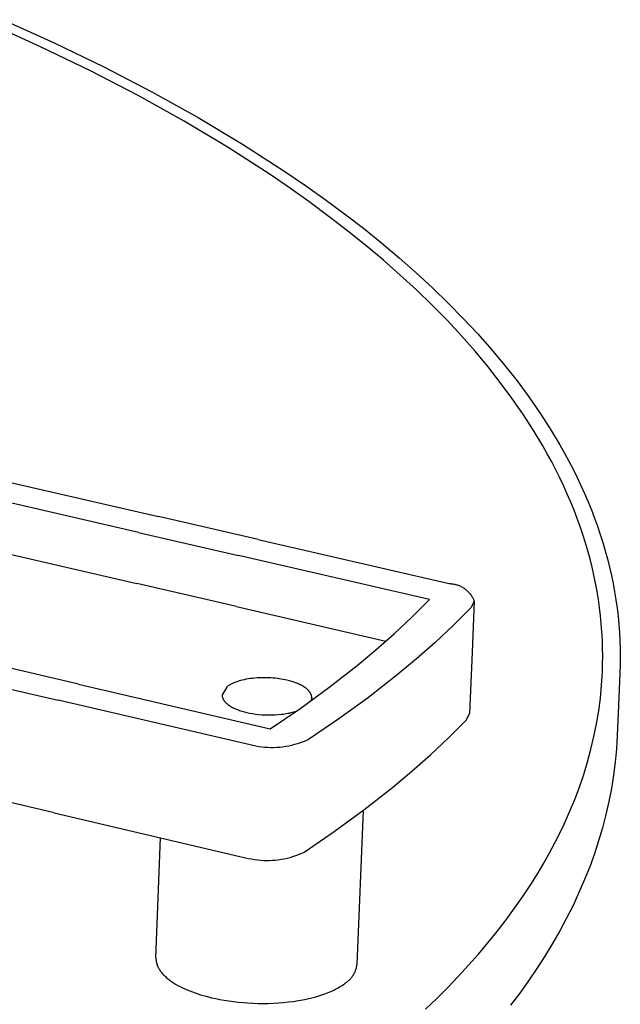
# Model space of a CAD drawing. Header units: millimetres. Extents: x -4170 to -1673, y 3725 to 5351.
# Tile 48 of 49: x -2210 to -2184, y 5026 to 5069. Entities that reach past the tile are written whole.
import ezdxf

# ---------------------------------------------------------------- set-up
doc = ezdxf.new("R2010")
doc.units = ezdxf.units.MM
doc.layers.add('Make2D$Visible$Curvas', color=7, linetype='Continuous')

msp = doc.modelspace()

# ---------------------------------------------------------------- linework, layer by layer
at = {"layer": 'Make2D$Visible$Curvas', "color": 7, "lineweight": -3, "true_color": 0xededed}
for p, q in [((-2209.368, 5068.257), (-2211.59, 5069.264)), ((-2211.045, 5069.458), (-2208.805, 5068.443)), ((-2207.211, 5067.212), (-2209.368, 5068.257)), ((-2208.805, 5068.443), (-2206.629, 5067.389)), ((-2206.629, 5067.389), (-2204.524, 5066.297)), ((-2205.123, 5066.129), (-2207.211, 5067.212)), ((-2203.111, 5065.008), (-2205.123, 5066.129)), ((-2204.524, 5066.297), (-2202.495, 5065.167)), ((-2201.181, 5063.853), (-2203.111, 5065.008)), ((-2202.495, 5065.167), (-2200.548, 5064.002)), ((-2200.548, 5064.002), (-2198.688, 5062.803)), ((-2199.336, 5062.663), (-2201.181, 5063.853)), ((-2198.448, 5062.056), (-2199.336, 5062.663)), ((-2198.688, 5062.803), (-2197.793, 5062.191)), ((-2197.584, 5061.442), (-2198.448, 5062.056)), ((-2197.793, 5062.191), (-2196.921, 5061.571)), ((-2196.744, 5060.819), (-2197.584, 5061.442)), ((-2196.921, 5061.571), (-2196.074, 5060.944)), ((-2196.074, 5060.944), (-2195.251, 5060.309)), ((-2195.928, 5060.19), (-2196.744, 5060.819)), ((-2195.138, 5059.553), (-2195.928, 5060.19)), ((-2195.251, 5060.309), (-2194.454, 5059.667)), ((-2194.454, 5059.667), (-2193.683, 5059.018)), ((-2194.374, 5058.91), (-2195.138, 5059.553)), ((-2193.636, 5058.26), (-2194.374, 5058.91)), ((-2193.683, 5059.018), (-2192.939, 5058.363)), ((-2192.939, 5058.363), (-2192.222, 5057.701)), ((-2192.925, 5057.604), (-2193.636, 5058.26)), ((-2192.241, 5056.942), (-2192.925, 5057.604)), ((-2192.222, 5057.701), (-2191.533, 5057.033)), ((-2191.533, 5057.033), (-2190.871, 5056.36)), ((-2191.585, 5056.274), (-2192.241, 5056.942)), ((-2190.958, 5055.601), (-2191.585, 5056.274)), ((-2190.871, 5056.36), (-2190.239, 5055.681)), ((-2190.359, 5054.923), (-2190.958, 5055.601)), ((-2190.239, 5055.681), (-2189.635, 5054.998)), ((-2189.789, 5054.24), (-2190.359, 5054.923)), ((-2189.635, 5054.998), (-2189.06, 5054.31)), ((-2189.249, 5053.554), (-2189.789, 5054.24)), ((-2189.06, 5054.31), (-2188.515, 5053.617)), ((-2188.515, 5053.617), (-2188, 5052.92)), ((-2188.738, 5052.863), (-2189.249, 5053.554)), ((-2188.257, 5052.168), (-2188.738, 5052.863)), ((-2188, 5052.92), (-2187.516, 5052.22)), ((-2187.807, 5051.47), (-2188.257, 5052.168)), ((-2187.516, 5052.22), (-2187.062, 5051.516)), ((-2187.387, 5050.769), (-2187.807, 5051.47)), ((-2187.062, 5051.516), (-2186.638, 5050.809)), ((-2187.189, 5050.418), (-2187.387, 5050.769)), ((-2186.638, 5050.809), (-2186.438, 5050.455)), ((-2186.999, 5050.066), (-2187.189, 5050.418)), ((-2186.438, 5050.455), (-2186.246, 5050.1)), ((-2213.95, 5049.909), (-2204.228, 5047.666)), ((-2186.816, 5049.713), (-2186.999, 5050.066)), ((-2186.64, 5049.36), (-2186.816, 5049.713)), ((-2186.246, 5050.1), (-2186.062, 5049.744)), ((-2186.062, 5049.744), (-2185.885, 5049.388)), ((-2186.473, 5049.007), (-2186.64, 5049.36)), ((-2185.885, 5049.388), (-2185.716, 5049.032)), ((-2205.102, 5046.968), (-2214.829, 5049.214)), ((-2186.314, 5048.653), (-2186.473, 5049.007)), ((-2185.716, 5049.032), (-2185.555, 5048.675)), ((-2186.162, 5048.298), (-2186.314, 5048.653)), ((-2185.555, 5048.675), (-2185.402, 5048.317)), ((-2186.018, 5047.944), (-2186.162, 5048.298)), ((-2185.402, 5048.317), (-2185.257, 5047.96)), ((-2185.257, 5047.96), (-2185.12, 5047.602)), ((-2199.855, 5046.658), (-2204.228, 5047.666)), ((-2185.882, 5047.589), (-2186.018, 5047.944)), ((-2185.753, 5047.233), (-2185.882, 5047.589)), ((-2185.12, 5047.602), (-2184.99, 5047.243)), ((-2185.633, 5046.878), (-2185.753, 5047.233)), ((-2184.99, 5047.243), (-2184.869, 5046.885)), ((-2205.102, 5046.968), (-2200.726, 5045.957)), ((-2185.52, 5046.522), (-2185.633, 5046.878)), ((-2184.869, 5046.885), (-2184.755, 5046.526)), ((-2199.855, 5046.658), (-2191.489, 5044.728)), ((-2185.415, 5046.166), (-2185.52, 5046.522)), ((-2184.755, 5046.526), (-2184.65, 5046.167)), ((-2211.201, 5046.127), (-2205.186, 5044.735)), ((-2192.356, 5044.025), (-2200.726, 5045.957)), ((-2185.318, 5045.811), (-2185.415, 5046.166)), ((-2185.229, 5045.455), (-2185.318, 5045.811)), ((-2184.65, 5046.167), (-2184.552, 5045.809)), ((-2184.552, 5045.809), (-2184.462, 5045.45)), ((-2185.147, 5045.099), (-2185.229, 5045.455)), ((-2184.462, 5045.45), (-2184.38, 5045.091)), ((-2185.074, 5044.743), (-2185.147, 5045.099)), ((-2184.38, 5045.091), (-2184.306, 5044.732)), ((-2200.813, 5043.723), (-2205.186, 5044.735)), ((-2191.489, 5044.728), (-2191.448, 5044.727)), ((-2191.448, 5044.727), (-2191.408, 5044.724)), ((-2191.408, 5044.724), (-2191.367, 5044.72)), ((-2191.367, 5044.72), (-2191.327, 5044.715)), ((-2191.327, 5044.715), (-2191.287, 5044.708)), ((-2191.287, 5044.708), (-2191.247, 5044.7)), ((-2191.247, 5044.7), (-2191.207, 5044.691)), ((-2191.207, 5044.691), (-2191.168, 5044.68)), ((-2191.168, 5044.68), (-2191.129, 5044.668)), ((-2191.129, 5044.668), (-2191.091, 5044.654)), ((-2191.091, 5044.654), (-2191.053, 5044.64)), ((-2191.053, 5044.64), (-2191.016, 5044.624)), ((-2191.016, 5044.624), (-2190.979, 5044.606)), ((-2190.979, 5044.606), (-2190.943, 5044.588)), ((-2190.943, 5044.588), (-2190.907, 5044.568)), ((-2190.907, 5044.568), (-2190.873, 5044.547)), ((-2190.873, 5044.547), (-2190.838, 5044.524)), ((-2190.838, 5044.524), (-2190.805, 5044.501)), ((-2190.805, 5044.501), (-2190.773, 5044.477)), ((-2185.008, 5044.387), (-2185.074, 5044.743)), ((-2184.306, 5044.732), (-2184.239, 5044.373)), ((-2190.773, 5044.477), (-2190.741, 5044.451)), ((-2190.741, 5044.451), (-2190.711, 5044.424)), ((-2190.711, 5044.424), (-2190.681, 5044.396)), ((-2190.681, 5044.396), (-2190.652, 5044.368)), ((-2190.652, 5044.368), (-2190.624, 5044.338)), ((-2190.624, 5044.338), (-2190.598, 5044.307)), ((-2190.598, 5044.307), (-2190.572, 5044.276)), ((-2190.572, 5044.276), (-2190.548, 5044.243)), ((-2190.548, 5044.243), (-2190.524, 5044.21)), ((-2190.524, 5044.21), (-2190.502, 5044.176)), ((-2190.502, 5044.176), (-2190.481, 5044.141)), ((-2190.481, 5044.141), (-2190.461, 5044.105)), ((-2190.461, 5044.105), (-2190.443, 5044.069)), ((-2190.443, 5044.069), (-2190.426, 5044.032)), ((-2184.95, 5044.032), (-2185.008, 5044.387)), ((-2184.239, 5044.373), (-2184.181, 5044.015)), ((-2200.813, 5043.723), (-2194.26, 5042.207)), ((-2193.116, 5043.266), (-2192.356, 5044.025)), ((-2190.528, 5043.681), (-2191.303, 5042.905)), ((-2190.395, 5043.957), (-2190.528, 5043.681)), ((-2190.395, 5043.957), (-2190.488, 5041.72)), ((-2190.426, 5044.032), (-2190.41, 5043.995)), ((-2190.41, 5043.995), (-2190.395, 5043.957)), ((-2184.9, 5043.677), (-2184.95, 5044.032)), ((-2184.858, 5043.321), (-2184.9, 5043.677)), ((-2184.181, 5044.015), (-2184.131, 5043.656)), ((-2184.131, 5043.656), (-2184.088, 5043.298)), ((-2193.899, 5042.53), (-2193.116, 5043.266)), ((-2184.823, 5042.967), (-2184.858, 5043.321)), ((-2184.088, 5043.298), (-2184.053, 5042.941)), ((-2191.303, 5042.905), (-2192.102, 5042.153)), ((-2184.796, 5042.612), (-2184.823, 5042.967)), ((-2184.053, 5042.941), (-2184.026, 5042.583)), ((-2194.704, 5041.818), (-2193.899, 5042.53)), ((-2184.777, 5042.258), (-2184.796, 5042.612)), ((-2184.026, 5042.583), (-2184.007, 5042.226)), ((-2192.102, 5042.153), (-2192.923, 5041.425)), ((-2184.765, 5041.904), (-2184.777, 5042.258)), ((-2184.007, 5042.226), (-2183.995, 5041.869)), ((-2195.53, 5041.131), (-2194.704, 5041.818)), ((-2190.488, 5041.72), (-2190.6, 5039.038)), ((-2184.762, 5041.551), (-2184.765, 5041.904)), ((-2184.765, 5041.198), (-2184.762, 5041.551)), ((-2183.995, 5041.869), (-2183.991, 5041.513)), ((-2183.991, 5041.513), (-2183.995, 5041.157)), ((-2207.743, 5040.32), (-2212.136, 5041.342)), ((-2196.768, 5040.166), (-2195.53, 5041.131)), ((-2192.923, 5041.425), (-2193.766, 5040.723)), ((-2184.777, 5040.846), (-2184.765, 5041.198)), ((-2183.995, 5041.157), (-2184.007, 5040.802)), ((-2213.021, 5040.634), (-2208.626, 5039.61)), ((-2193.766, 5040.723), (-2195.03, 5039.736)), ((-2184.811, 5040.278), (-2184.777, 5040.846)), ((-2184.007, 5040.802), (-2184.069, 5039.382)), ((-2207.743, 5040.32), (-2199.338, 5038.364)), ((-2201.237, 5040.194), (-2201.443, 5039.849)), ((-2201.217, 5040.21), (-2201.237, 5040.194)), ((-2201.196, 5040.225), (-2201.217, 5040.21)), ((-2201.174, 5040.241), (-2201.196, 5040.225)), ((-2201.151, 5040.256), (-2201.174, 5040.241)), ((-2201.127, 5040.271), (-2201.151, 5040.256)), ((-2201.102, 5040.286), (-2201.127, 5040.271)), ((-2201.076, 5040.301), (-2201.102, 5040.286)), ((-2201.048, 5040.316), (-2201.076, 5040.301)), ((-2201.02, 5040.33), (-2201.048, 5040.316)), ((-2200.991, 5040.345), (-2201.02, 5040.33)), ((-2200.96, 5040.359), (-2200.991, 5040.345)), ((-2200.928, 5040.373), (-2200.96, 5040.359)), ((-2200.896, 5040.386), (-2200.928, 5040.373)), ((-2200.862, 5040.4), (-2200.896, 5040.386)), ((-2200.792, 5040.425), (-2200.862, 5040.4)), ((-2200.717, 5040.45), (-2200.792, 5040.425)), ((-2200.639, 5040.473), (-2200.717, 5040.45)), ((-2200.557, 5040.494), (-2200.639, 5040.473)), ((-2200.472, 5040.514), (-2200.557, 5040.494)), ((-2200.384, 5040.532), (-2200.472, 5040.514)), ((-2200.293, 5040.548), (-2200.384, 5040.532)), ((-2200.2, 5040.562), (-2200.293, 5040.548)), ((-2200.104, 5040.574), (-2200.2, 5040.562)), ((-2200.007, 5040.584), (-2200.104, 5040.574)), ((-2199.909, 5040.592), (-2200.007, 5040.584)), ((-2199.809, 5040.597), (-2199.909, 5040.592)), ((-2199.71, 5040.601), (-2199.809, 5040.597)), ((-2199.61, 5040.602), (-2199.71, 5040.601)), ((-2199.51, 5040.601), (-2199.61, 5040.602)), ((-2199.412, 5040.598), (-2199.51, 5040.601)), ((-2199.314, 5040.593), (-2199.412, 5040.598)), ((-2199.218, 5040.586), (-2199.314, 5040.593)), ((-2199.123, 5040.578), (-2199.218, 5040.586)), ((-2199.03, 5040.567), (-2199.123, 5040.578)), ((-2198.94, 5040.555), (-2199.03, 5040.567)), ((-2198.852, 5040.541), (-2198.94, 5040.555)), ((-2198.767, 5040.526), (-2198.852, 5040.541)), ((-2198.685, 5040.51), (-2198.767, 5040.526)), ((-2198.606, 5040.493), (-2198.685, 5040.51)), ((-2198.496, 5040.465), (-2198.606, 5040.493)), ((-2198.388, 5040.435), (-2198.496, 5040.465)), ((-2198.335, 5040.418), (-2198.388, 5040.435)), ((-2198.282, 5040.4), (-2198.335, 5040.418)), ((-2198.23, 5040.382), (-2198.282, 5040.4)), ((-2198.179, 5040.363), (-2198.23, 5040.382)), ((-2198.13, 5040.342), (-2198.179, 5040.363)), ((-2198.081, 5040.321), (-2198.13, 5040.342)), ((-2198.034, 5040.3), (-2198.081, 5040.321)), ((-2197.988, 5040.277), (-2198.034, 5040.3)), ((-2197.944, 5040.253), (-2197.988, 5040.277)), ((-2197.901, 5040.229), (-2197.944, 5040.253)), ((-2197.86, 5040.204), (-2197.901, 5040.229)), ((-2197.821, 5040.179), (-2197.86, 5040.204)), ((-2184.866, 5039.712), (-2184.811, 5040.278)), ((-2201.443, 5039.849), (-2201.443, 5039.842)), ((-2201.443, 5039.842), (-2201.443, 5039.834)), ((-2201.443, 5039.834), (-2201.443, 5039.827)), ((-2201.443, 5039.827), (-2201.443, 5039.82)), ((-2201.443, 5039.82), (-2201.442, 5039.813)), ((-2201.442, 5039.813), (-2201.442, 5039.805)), ((-2201.442, 5039.805), (-2201.441, 5039.798)), ((-2201.441, 5039.798), (-2201.44, 5039.791)), ((-2201.44, 5039.791), (-2201.439, 5039.783)), ((-2201.439, 5039.783), (-2201.438, 5039.776)), ((-2201.438, 5039.776), (-2201.436, 5039.769)), ((-2201.436, 5039.769), (-2201.435, 5039.761)), ((-2201.435, 5039.761), (-2201.433, 5039.754)), ((-2201.433, 5039.754), (-2201.431, 5039.746)), ((-2198.038, 5039.244), (-2196.768, 5040.166)), ((-2197.802, 5040.166), (-2197.821, 5040.179)), ((-2197.784, 5040.153), (-2197.802, 5040.166)), ((-2197.766, 5040.139), (-2197.784, 5040.153)), ((-2197.749, 5040.126), (-2197.766, 5040.139)), ((-2197.732, 5040.112), (-2197.749, 5040.126)), ((-2197.716, 5040.099), (-2197.732, 5040.112)), ((-2197.701, 5040.085), (-2197.716, 5040.099)), ((-2197.686, 5040.071), (-2197.701, 5040.085)), ((-2197.672, 5040.057), (-2197.686, 5040.071)), ((-2197.658, 5040.043), (-2197.672, 5040.057)), ((-2197.645, 5040.029), (-2197.658, 5040.043)), ((-2197.632, 5040.014), (-2197.645, 5040.029)), ((-2197.62, 5040), (-2197.632, 5040.014)), ((-2197.609, 5039.985), (-2197.62, 5040)), ((-2197.598, 5039.971), (-2197.609, 5039.985)), ((-2197.588, 5039.956), (-2197.598, 5039.971)), ((-2197.579, 5039.942), (-2197.588, 5039.956)), ((-2197.57, 5039.927), (-2197.579, 5039.942)), ((-2197.562, 5039.912), (-2197.57, 5039.927)), ((-2197.558, 5039.905), (-2197.562, 5039.912)), ((-2197.555, 5039.897), (-2197.558, 5039.905)), ((-2197.551, 5039.89), (-2197.555, 5039.897)), ((-2197.548, 5039.883), (-2197.551, 5039.89)), ((-2197.545, 5039.875), (-2197.548, 5039.883)), ((-2197.542, 5039.868), (-2197.545, 5039.875)), ((-2197.539, 5039.86), (-2197.542, 5039.868)), ((-2197.536, 5039.853), (-2197.539, 5039.86)), ((-2197.534, 5039.846), (-2197.536, 5039.853)), ((-2197.531, 5039.838), (-2197.534, 5039.846)), ((-2197.529, 5039.831), (-2197.531, 5039.838)), ((-2197.527, 5039.823), (-2197.529, 5039.831)), ((-2197.525, 5039.816), (-2197.527, 5039.823)), ((-2197.523, 5039.809), (-2197.525, 5039.816)), ((-2197.522, 5039.801), (-2197.523, 5039.809)), ((-2197.521, 5039.794), (-2197.522, 5039.801)), ((-2197.519, 5039.786), (-2197.521, 5039.794)), ((-2197.518, 5039.779), (-2197.519, 5039.786)), ((-2197.517, 5039.772), (-2197.518, 5039.779)), ((-2197.517, 5039.764), (-2197.517, 5039.772)), ((-2197.516, 5039.757), (-2197.517, 5039.764)), ((-2197.516, 5039.75), (-2197.516, 5039.757)), ((-2197.515, 5039.742), (-2197.516, 5039.75)), ((-2200.217, 5037.652), (-2208.626, 5039.61)), ((-2201.431, 5039.746), (-2201.429, 5039.739)), ((-2201.429, 5039.739), (-2201.427, 5039.732)), ((-2201.427, 5039.732), (-2201.425, 5039.724)), ((-2201.425, 5039.724), (-2201.422, 5039.717)), ((-2201.422, 5039.717), (-2201.419, 5039.709)), ((-2201.419, 5039.709), (-2201.417, 5039.702)), ((-2201.417, 5039.702), (-2201.414, 5039.695)), ((-2201.414, 5039.695), (-2201.41, 5039.687)), ((-2201.41, 5039.687), (-2201.407, 5039.68)), ((-2201.407, 5039.68), (-2201.404, 5039.673)), ((-2201.404, 5039.673), (-2201.4, 5039.665)), ((-2201.4, 5039.665), (-2201.396, 5039.658)), ((-2201.396, 5039.658), (-2201.388, 5039.643)), ((-2201.388, 5039.643), (-2201.379, 5039.628)), ((-2201.379, 5039.628), (-2201.37, 5039.614)), ((-2201.37, 5039.614), (-2201.36, 5039.599)), ((-2201.36, 5039.599), (-2201.349, 5039.585)), ((-2201.349, 5039.585), (-2201.338, 5039.57)), ((-2201.338, 5039.57), (-2201.326, 5039.556)), ((-2201.326, 5039.556), (-2201.314, 5039.541)), ((-2201.314, 5039.541), (-2201.301, 5039.527)), ((-2201.301, 5039.527), (-2201.287, 5039.513)), ((-2201.287, 5039.513), (-2201.273, 5039.499)), ((-2201.273, 5039.499), (-2201.258, 5039.485)), ((-2201.258, 5039.485), (-2201.242, 5039.471)), ((-2201.242, 5039.471), (-2201.226, 5039.458)), ((-2201.226, 5039.458), (-2201.209, 5039.444)), ((-2201.209, 5039.444), (-2201.192, 5039.431)), ((-2201.192, 5039.431), (-2201.175, 5039.417)), ((-2201.175, 5039.417), (-2201.156, 5039.404)), ((-2201.156, 5039.404), (-2201.138, 5039.391)), ((-2201.138, 5039.391), (-2201.099, 5039.366)), ((-2201.099, 5039.366), (-2201.058, 5039.341)), ((-2201.058, 5039.341), (-2201.015, 5039.317)), ((-2197.545, 5039.594), (-2197.516, 5039.721)), ((-2197.516, 5039.721), (-2197.52, 5039.612)), ((-2197.516, 5039.721), (-2197.515, 5039.728)), ((-2197.515, 5039.735), (-2197.515, 5039.742)), ((-2197.515, 5039.728), (-2197.515, 5039.735)), ((-2195.03, 5039.736), (-2196.327, 5038.792)), ((-2184.939, 5039.147), (-2184.866, 5039.712)), ((-2184.069, 5039.382), (-2184.126, 5038.065)), ((-2201.015, 5039.317), (-2200.971, 5039.293)), ((-2200.971, 5039.293), (-2200.925, 5039.271)), ((-2200.925, 5039.271), (-2200.878, 5039.249)), ((-2200.878, 5039.249), (-2200.83, 5039.228)), ((-2200.83, 5039.228), (-2200.78, 5039.208)), ((-2200.78, 5039.208), (-2200.729, 5039.188)), ((-2200.729, 5039.188), (-2200.677, 5039.17)), ((-2200.677, 5039.17), (-2200.625, 5039.152)), ((-2200.625, 5039.152), (-2200.572, 5039.136)), ((-2200.572, 5039.136), (-2200.464, 5039.105)), ((-2200.464, 5039.105), (-2200.354, 5039.078)), ((-2200.354, 5039.078), (-2200.236, 5039.052)), ((-2200.236, 5039.052), (-2200.112, 5039.029)), ((-2200.112, 5039.029), (-2199.981, 5039.01)), ((-2199.981, 5039.01), (-2199.845, 5038.993)), ((-2199.845, 5038.993), (-2199.705, 5038.981)), ((-2199.705, 5038.981), (-2199.562, 5038.972)), ((-2199.562, 5038.972), (-2199.416, 5038.968)), ((-2199.416, 5038.968), (-2199.268, 5038.969)), ((-2199.338, 5038.364), (-2198.038, 5039.244)), ((-2199.268, 5038.969), (-2199.121, 5038.974)), ((-2199.121, 5038.974), (-2198.975, 5038.984)), ((-2198.975, 5038.984), (-2198.832, 5038.998)), ((-2198.832, 5038.998), (-2198.761, 5039.007)), ((-2198.761, 5039.007), (-2198.692, 5039.018)), ((-2198.692, 5039.018), (-2198.624, 5039.029)), ((-2198.624, 5039.029), (-2198.558, 5039.041)), ((-2198.558, 5039.041), (-2198.493, 5039.054)), ((-2198.493, 5039.054), (-2198.429, 5039.069)), ((-2198.429, 5039.069), (-2198.368, 5039.084)), ((-2198.368, 5039.084), (-2198.308, 5039.1)), ((-2198.308, 5039.1), (-2198.25, 5039.117)), ((-2198.25, 5039.117), (-2198.194, 5039.135)), ((-2190.733, 5038.761), (-2190.6, 5039.038)), ((-2185.032, 5038.585), (-2184.939, 5039.147)), ((-2196.327, 5038.792), (-2197.655, 5037.893)), ((-2191.507, 5037.982), (-2190.733, 5038.761)), ((-2185.145, 5038.025), (-2185.032, 5038.585)), ((-2185.276, 5037.467), (-2185.145, 5038.025)), ((-2184.126, 5038.065), (-2184.161, 5037.485)), ((-2200.089, 5037.622), (-2200.217, 5037.652)), ((-2199.961, 5037.595), (-2200.089, 5037.622)), ((-2199.831, 5037.573), (-2199.961, 5037.595)), ((-2198.525, 5037.605), (-2198.654, 5037.582)), ((-2198.397, 5037.633), (-2198.525, 5037.605)), ((-2198.27, 5037.666), (-2198.397, 5037.633)), ((-2198.144, 5037.702), (-2198.27, 5037.666)), ((-2198.019, 5037.744), (-2198.144, 5037.702)), ((-2197.896, 5037.789), (-2198.019, 5037.744)), ((-2197.774, 5037.839), (-2197.896, 5037.789)), ((-2197.655, 5037.893), (-2197.774, 5037.839)), ((-2192.305, 5037.227), (-2191.507, 5037.982)), ((-2199.701, 5037.556), (-2199.831, 5037.573)), ((-2199.57, 5037.543), (-2199.701, 5037.556)), ((-2199.439, 5037.535), (-2199.57, 5037.543)), ((-2199.308, 5037.532), (-2199.439, 5037.535)), ((-2199.177, 5037.533), (-2199.308, 5037.532)), ((-2199.046, 5037.538), (-2199.177, 5037.533)), ((-2198.915, 5037.548), (-2199.046, 5037.538)), ((-2198.784, 5037.563), (-2198.915, 5037.548)), ((-2198.654, 5037.582), (-2198.784, 5037.563)), ((-2193.126, 5036.497), (-2192.305, 5037.227)), ((-2185.426, 5036.912), (-2185.276, 5037.467)), ((-2184.161, 5037.485), (-2184.215, 5036.905)), ((-2185.595, 5036.359), (-2185.426, 5036.912)), ((-2184.215, 5036.905), (-2184.288, 5036.327)), ((-2193.968, 5035.792), (-2193.126, 5036.497)), ((-2185.783, 5035.809), (-2185.595, 5036.359)), ((-2184.288, 5036.327), (-2184.381, 5035.749)), ((-2208.808, 5034.675), (-2213.198, 5035.702)), ((-2195.23, 5034.801), (-2193.968, 5035.792)), ((-2185.988, 5035.262), (-2185.783, 5035.809)), ((-2184.381, 5035.749), (-2184.492, 5035.173)), ((-2186.212, 5034.718), (-2185.988, 5035.262)), ((-2184.492, 5035.173), (-2184.622, 5034.598)), ((-2208.808, 5034.675), (-2200.411, 5032.71)), ((-2196.525, 5033.854), (-2195.23, 5034.801)), ((-2195.258, 5034.78), (-2195.532, 5028.027)), ((-2186.454, 5034.178), (-2186.212, 5034.718)), ((-2184.622, 5034.598), (-2184.772, 5034.024)), ((-2186.713, 5033.641), (-2186.454, 5034.178)), ((-2197.852, 5032.952), (-2196.525, 5033.854)), ((-2184.772, 5034.024), (-2184.94, 5033.452)), ((-2204.34, 5028.318), (-2204.139, 5033.583)), ((-2186.989, 5033.107), (-2186.713, 5033.641)), ((-2184.94, 5033.452), (-2185.127, 5032.882)), ((-2198.215, 5032.802), (-2198.092, 5032.847)), ((-2198.092, 5032.847), (-2197.971, 5032.897)), ((-2197.971, 5032.897), (-2197.852, 5032.952)), ((-2187.282, 5032.577), (-2186.989, 5033.107)), ((-2185.127, 5032.882), (-2185.333, 5032.313)), ((-2200.411, 5032.71), (-2200.283, 5032.679)), ((-2200.283, 5032.679), (-2200.155, 5032.653)), ((-2200.155, 5032.653), (-2200.025, 5032.631)), ((-2200.025, 5032.631), (-2199.895, 5032.614)), ((-2199.895, 5032.614), (-2199.765, 5032.601)), ((-2199.765, 5032.601), (-2199.634, 5032.593)), ((-2199.634, 5032.593), (-2199.503, 5032.589)), ((-2199.503, 5032.589), (-2199.372, 5032.59)), ((-2199.372, 5032.59), (-2199.241, 5032.595)), ((-2199.241, 5032.595), (-2199.11, 5032.605)), ((-2199.11, 5032.605), (-2198.98, 5032.62)), ((-2198.98, 5032.62), (-2198.85, 5032.639)), ((-2198.85, 5032.639), (-2198.721, 5032.663)), ((-2198.721, 5032.663), (-2198.593, 5032.691)), ((-2198.593, 5032.691), (-2198.466, 5032.723)), ((-2198.466, 5032.723), (-2198.34, 5032.76)), ((-2198.34, 5032.76), (-2198.215, 5032.802)), ((-2187.593, 5032.05), (-2187.282, 5032.577)), ((-2187.919, 5031.528), (-2187.593, 5032.05)), ((-2185.333, 5032.313), (-2185.558, 5031.746)), ((-2185.558, 5031.746), (-2185.802, 5031.181)), ((-2188.262, 5031.009), (-2187.919, 5031.528)), ((-2185.802, 5031.181), (-2186.064, 5030.618)), ((-2188.621, 5030.495), (-2188.262, 5031.009)), ((-2188.996, 5029.985), (-2188.621, 5030.495)), ((-2186.064, 5030.618), (-2186.345, 5030.057)), ((-2189.386, 5029.479), (-2188.996, 5029.985)), ((-2186.345, 5030.057), (-2186.644, 5029.498)), ((-2189.791, 5028.978), (-2189.386, 5029.479)), ((-2186.644, 5029.498), (-2186.962, 5028.942)), ((-2190.211, 5028.481), (-2189.791, 5028.978)), ((-2186.962, 5028.942), (-2187.294, 5028.396)), ((-2204.34, 5028.318), (-2204.341, 5028.302)), ((-2204.341, 5028.302), (-2204.341, 5028.285)), ((-2204.341, 5028.285), (-2204.34, 5028.269)), ((-2204.34, 5028.269), (-2204.34, 5028.252)), ((-2204.34, 5028.252), (-2204.339, 5028.236)), ((-2204.339, 5028.236), (-2204.338, 5028.219)), ((-2204.338, 5028.219), (-2204.336, 5028.203)), ((-2204.336, 5028.203), (-2204.334, 5028.186)), ((-2204.334, 5028.186), (-2204.332, 5028.169)), ((-2204.332, 5028.169), (-2204.329, 5028.153)), ((-2204.329, 5028.153), (-2204.326, 5028.136)), ((-2204.326, 5028.136), (-2204.322, 5028.119)), ((-2204.322, 5028.119), (-2204.319, 5028.102)), ((-2204.319, 5028.102), (-2204.314, 5028.086)), ((-2190.645, 5027.989), (-2190.211, 5028.481)), ((-2187.294, 5028.396), (-2187.643, 5027.853)), ((-2204.314, 5028.086), (-2204.31, 5028.069)), ((-2204.31, 5028.069), (-2204.305, 5028.052)), ((-2204.305, 5028.052), (-2204.3, 5028.035)), ((-2204.3, 5028.035), (-2204.294, 5028.019)), ((-2204.294, 5028.019), (-2204.288, 5028.002)), ((-2204.288, 5028.002), (-2204.282, 5027.985)), ((-2204.282, 5027.985), (-2204.275, 5027.968)), ((-2204.275, 5027.968), (-2204.268, 5027.952)), ((-2204.268, 5027.952), (-2204.261, 5027.935)), ((-2204.261, 5027.935), (-2204.253, 5027.918)), ((-2204.253, 5027.918), (-2204.245, 5027.902)), ((-2204.245, 5027.902), (-2204.236, 5027.885)), ((-2204.236, 5027.885), (-2204.218, 5027.851)), ((-2204.218, 5027.851), (-2204.198, 5027.818)), ((-2204.198, 5027.818), (-2204.177, 5027.785)), ((-2204.177, 5027.785), (-2204.155, 5027.752)), ((-2204.155, 5027.752), (-2204.131, 5027.719)), ((-2204.131, 5027.719), (-2204.106, 5027.686)), ((-2204.106, 5027.686), (-2204.079, 5027.654)), ((-2195.65, 5027.638), (-2195.633, 5027.671)), ((-2195.633, 5027.671), (-2195.617, 5027.705)), ((-2195.617, 5027.705), (-2195.603, 5027.739)), ((-2195.603, 5027.739), (-2195.59, 5027.774)), ((-2195.59, 5027.774), (-2195.578, 5027.809)), ((-2195.578, 5027.809), (-2195.567, 5027.845)), ((-2195.567, 5027.845), (-2195.558, 5027.881)), ((-2195.558, 5027.881), (-2195.549, 5027.917)), ((-2195.549, 5027.917), (-2195.542, 5027.953)), ((-2195.542, 5027.953), (-2195.536, 5027.99)), ((-2195.536, 5027.99), (-2195.532, 5028.027)), ((-2191.094, 5027.501), (-2190.645, 5027.989)), ((-2187.643, 5027.853), (-2188.011, 5027.312)), ((-2204.079, 5027.654), (-2204.051, 5027.621)), ((-2204.051, 5027.621), (-2204.022, 5027.589)), ((-2204.022, 5027.589), (-2203.991, 5027.557)), ((-2203.991, 5027.557), (-2203.959, 5027.525)), ((-2203.959, 5027.525), (-2203.926, 5027.493)), ((-2203.926, 5027.493), (-2203.891, 5027.462)), ((-2203.891, 5027.462), (-2203.855, 5027.431)), ((-2203.855, 5027.431), (-2203.818, 5027.4)), ((-2203.818, 5027.4), (-2203.779, 5027.37)), ((-2203.779, 5027.37), (-2203.74, 5027.34)), ((-2203.74, 5027.34), (-2203.699, 5027.31)), ((-2203.699, 5027.31), (-2203.657, 5027.28)), ((-2203.657, 5027.28), (-2203.57, 5027.223)), ((-2196.033, 5027.214), (-2195.989, 5027.249)), ((-2195.989, 5027.249), (-2195.959, 5027.271)), ((-2195.959, 5027.271), (-2195.93, 5027.294)), ((-2195.93, 5027.294), (-2195.901, 5027.318)), ((-2195.901, 5027.318), (-2195.874, 5027.343)), ((-2195.874, 5027.343), (-2195.847, 5027.369)), ((-2195.847, 5027.369), (-2195.821, 5027.395)), ((-2195.821, 5027.395), (-2195.796, 5027.423)), ((-2195.796, 5027.423), (-2195.772, 5027.451)), ((-2195.772, 5027.451), (-2195.749, 5027.481)), ((-2195.749, 5027.481), (-2195.727, 5027.511)), ((-2195.727, 5027.511), (-2195.706, 5027.541)), ((-2195.706, 5027.541), (-2195.686, 5027.573)), ((-2195.686, 5027.573), (-2195.667, 5027.605)), ((-2195.667, 5027.605), (-2195.65, 5027.638)), ((-2191.556, 5027.018), (-2191.094, 5027.501)), ((-2188.011, 5027.312), (-2188.395, 5026.774)), ((-2203.57, 5027.223), (-2203.479, 5027.166)), ((-2203.479, 5027.166), (-2203.383, 5027.111)), ((-2203.383, 5027.111), (-2203.284, 5027.058)), ((-2203.284, 5027.058), (-2203.181, 5027.007)), ((-2203.181, 5027.007), (-2203.076, 5026.957)), ((-2203.076, 5026.957), (-2202.967, 5026.91)), ((-2202.967, 5026.91), (-2202.855, 5026.864)), ((-2202.855, 5026.864), (-2202.742, 5026.82)), ((-2202.742, 5026.82), (-2202.626, 5026.778)), ((-2196.829, 5026.781), (-2196.753, 5026.811)), ((-2196.753, 5026.811), (-2196.68, 5026.842)), ((-2196.68, 5026.842), (-2196.609, 5026.874)), ((-2196.609, 5026.874), (-2196.541, 5026.906)), ((-2196.541, 5026.906), (-2196.475, 5026.939)), ((-2196.475, 5026.939), (-2196.411, 5026.972)), ((-2196.411, 5026.972), (-2196.35, 5027.005)), ((-2196.35, 5027.005), (-2196.291, 5027.039)), ((-2196.291, 5027.039), (-2196.235, 5027.074)), ((-2196.235, 5027.074), (-2196.181, 5027.108)), ((-2196.181, 5027.108), (-2196.129, 5027.143)), ((-2196.129, 5027.143), (-2196.08, 5027.178)), ((-2196.08, 5027.178), (-2196.033, 5027.214)), ((-2192.032, 5026.541), (-2191.556, 5027.018)), ((-2202.626, 5026.778), (-2202.508, 5026.738)), ((-2202.508, 5026.738), (-2202.389, 5026.7)), ((-2202.389, 5026.7), (-2202.268, 5026.664)), ((-2202.268, 5026.664), (-2202.147, 5026.631)), ((-2202.147, 5026.631), (-2201.901, 5026.569)), ((-2201.901, 5026.569), (-2201.723, 5026.529)), ((-2201.723, 5026.529), (-2201.538, 5026.492)), ((-2201.538, 5026.492), (-2201.347, 5026.457)), ((-2201.347, 5026.457), (-2201.15, 5026.426)), ((-2201.15, 5026.426), (-2200.947, 5026.399)), ((-2200.947, 5026.399), (-2200.738, 5026.375)), ((-2200.738, 5026.375), (-2200.526, 5026.355)), ((-2198.75, 5026.36), (-2198.532, 5026.383)), ((-2198.532, 5026.383), (-2198.318, 5026.41)), ((-2198.318, 5026.41), (-2198.108, 5026.442)), ((-2198.108, 5026.442), (-2197.903, 5026.479)), ((-2197.903, 5026.479), (-2197.705, 5026.52)), ((-2197.705, 5026.52), (-2197.514, 5026.565)), ((-2197.514, 5026.565), (-2197.33, 5026.613)), ((-2197.33, 5026.613), (-2197.154, 5026.666)), ((-2197.154, 5026.666), (-2196.987, 5026.722)), ((-2196.987, 5026.722), (-2196.829, 5026.781)), ((-2192.522, 5026.068), (-2192.032, 5026.541)), ((-2188.395, 5026.774), (-2188.797, 5026.24)), ((-2200.526, 5026.355), (-2200.309, 5026.339)), ((-2200.309, 5026.339), (-2200.089, 5026.328)), ((-2200.089, 5026.328), (-2199.867, 5026.321)), ((-2199.867, 5026.321), (-2199.644, 5026.319)), ((-2199.644, 5026.319), (-2199.419, 5026.322)), ((-2199.419, 5026.322), (-2199.195, 5026.33)), ((-2199.195, 5026.33), (-2198.972, 5026.343)), ((-2198.972, 5026.343), (-2198.75, 5026.36))]:
    msp.add_line(p, q, dxfattribs=at)

doc.saveas('drawing.dxf')
